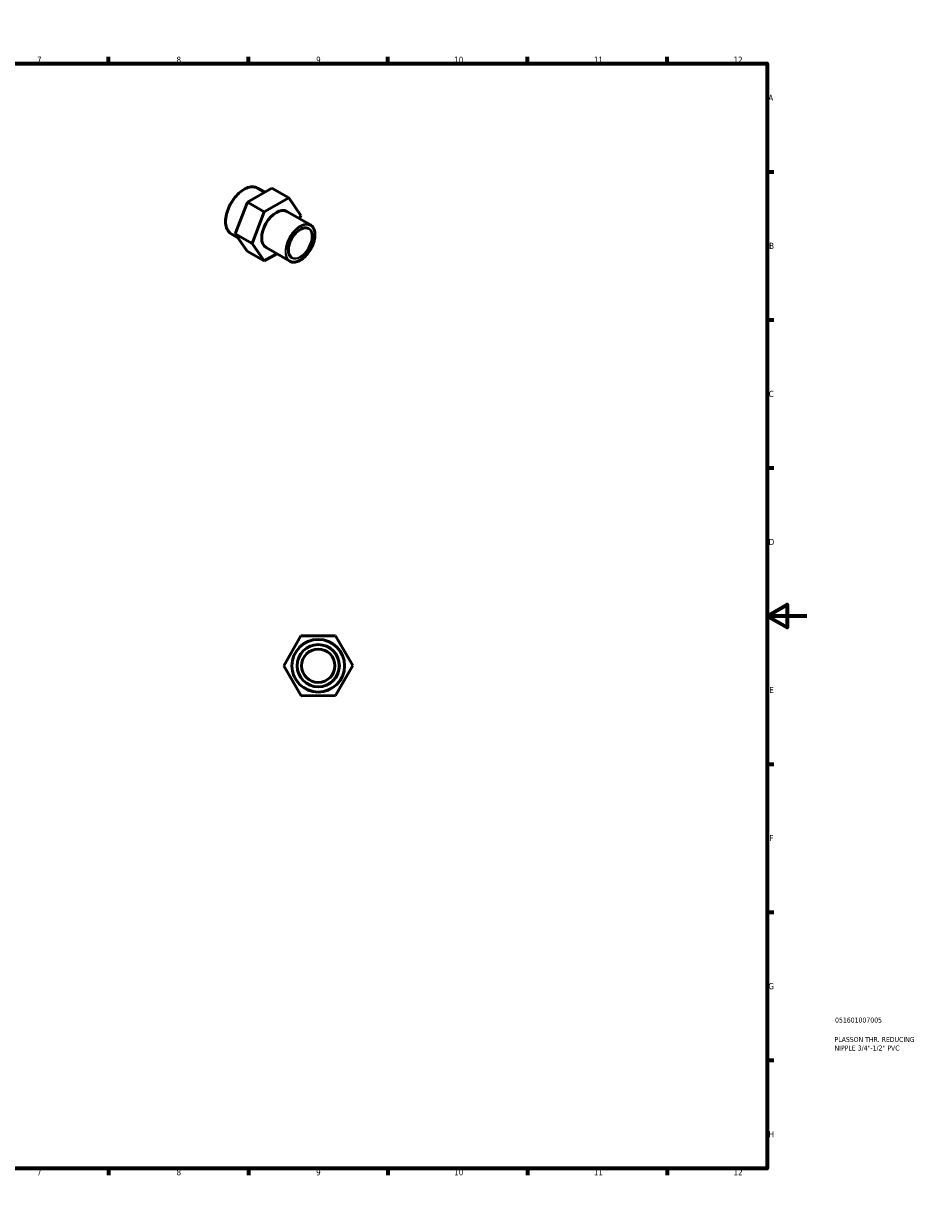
# Model space of a CAD drawing. Header units: millimetres. Extents: x 0 to 896, y 0 to 594.
# Tile 2 of 2: x 448 to 896, y 0 to 594. Entities that reach past the tile are written whole.
import ezdxf

# ---------------------------------------------------------------- set-up
doc = ezdxf.new("R2010")
doc.units = ezdxf.units.MM
for name, color, linetype, lineweight in [('Border (ANSI)', 7, 'Continuous', 70), ('Title (ISO)', 7, 'Continuous', 50), ('Visible (ANSI)', 7, 'Continuous', 50), ('Visible Narrow (ANSI)', 7, 'Continuous', 35)]:
    doc.layers.add(name, color=color, linetype=linetype, lineweight=lineweight)
doc.styles.add('Note Text (ANSI)', font='tahoma.ttf')
doc.styles.add('Note Text (ISO)', font='tahoma.ttf')

# ---------------------------------------------------------------- blocks, each defined once
blk = doc.blocks.new('Borders Default Border')
at = {"layer": 'Border (ANSI)'}
for p, q in [((70.08, 574), (70.08, 577.45)), ((140.17, 574), (140.17, 577.45)), ((210.25, 574), (210.25, 577.45)), ((280.33, 574), (280.33, 577.45)), ((350.42, 574), (350.42, 577.45)), ((490.58, 574), (490.58, 577.45)), ((560.67, 574), (560.67, 577.45)), ((630.75, 574), (630.75, 577.45)), ((700.83, 574), (700.83, 577.45)), ((770.92, 574), (770.92, 577.45)), ((20, 519.75), (16.55, 519.75)), ((821, 519.75), (824.45, 519.75)), ((20, 445.5), (16.55, 445.5)), ((821, 445.5), (824.45, 445.5)), ((20, 371.25), (16.55, 371.25)), ((821, 371.25), (824.45, 371.25)), ((20, 222.75), (16.55, 222.75)), ((821, 222.75), (824.45, 222.75)), ((20, 148.5), (16.55, 148.5)), ((821, 148.5), (824.45, 148.5)), ((20, 74.25), (16.55, 74.25)), ((821, 74.25), (824.45, 74.25)), ((70.08, 20), (70.08, 16.55)), ((140.17, 20), (140.17, 16.55)), ((210.25, 20), (210.25, 16.55)), ((280.33, 20), (280.33, 16.55)), ((350.42, 20), (350.42, 16.55)), ((490.58, 20), (490.58, 16.55)), ((560.67, 20), (560.67, 16.55)), ((630.75, 20), (630.75, 16.55)), ((700.83, 20), (700.83, 16.55)), ((770.92, 20), (770.92, 16.55))]:
    blk.add_line(p, q, dxfattribs=at)
at = {"layer": 'Border (ANSI)', "flags": 128}
for points in [[(420.5, 594), (420.5, 574), (414.73, 584), (426.27, 584), (420.5, 574)], [(20, 20), (20, 574), (821, 574), (821, 20), (20, 20)], [(0, 297), (20, 297), (10, 302.77), (10, 291.23), (20, 297)], [(841, 297), (821, 297), (831, 302.77), (831, 291.23), (821, 297)], [(420.5, 0), (420.5, 20), (414.73, 10), (426.27, 10), (420.5, 20)]]:
    blk.add_lwpolyline(points, dxfattribs=at)
at = {"layer": 'Border (ANSI)', "attachment_point": 7, "style": 'Note Text (ANSI)'}
for s, insert, char_height in [('1', (34.35, 574.4), 3.05), ('2', (104.2, 574.4), 3.05), ('3', (174.26, 574.34), 3.05), ('4', (244.23, 574.4), 3.05), ('5', (314.48, 574.34), 3.05), ('6', (384.49, 574.34), 3.05), ('7', (454.6, 574.4), 3.05), ('8', (524.63, 574.33), 3.05), ('9', (594.7, 574.34), 3.05), ('10', (663.96, 574.34), 3.048), ('11', (734.04, 574.4), 3.048), ('12', (804.13, 574.4), 3.048), ('A', (16.78, 555.35), 3.05), ('A', (821.63, 555.35), 3.05), ('B', (17.15, 481.1), 3.05), ('B', (821.99, 481.1), 3.05), ('C', (16.95, 406.8), 3.05), ('C', (821.8, 406.8), 3.05), ('D', (16.96, 332.6), 3.05), ('D', (821.81, 332.6), 3.05), ('E', (17.21, 258.35), 3.05), ('E', (822.05, 258.35), 3.05), ('F', (17.29, 184.1), 3.05), ('F', (822.14, 184.1), 3.05), ('G', (16.81, 109.79), 3.05), ('G', (821.66, 109.79), 3.05), ('H', (16.97, 35.6), 3.05), ('H', (821.81, 35.6), 3.05), ('1', (34.35, 16.55), 3.05), ('2', (104.2, 16.55), 3.05), ('3', (174.26, 16.49), 3.05), ('4', (244.23, 16.55), 3.05), ('5', (314.48, 16.49), 3.05), ('6', (384.49, 16.49), 3.05), ('7', (454.6, 16.55), 3.05), ('8', (524.63, 16.48), 3.05), ('9', (594.7, 16.49), 3.05), ('10', (663.96, 16.49), 3.048), ('11', (734.04, 16.55), 3.048), ('12', (804.13, 16.55), 3.048)]:
    blk.add_mtext(s, dxfattribs=dict(at, insert=insert, char_height=char_height))
blk = doc.blocks.new('Title Blocks ISO')
at = {"layer": 'Title (ISO)', "color": 232, "true_color": 0xca0064, "style": 'Note Text (ISO)'}
for tag, p in [('PART_NUMBER_001', (34.08, 73.14)), ('DESCRIPTION_001', (33.84, 63.4)), ('DESCRIPTION_002', (33.84, 59.12))]:
    blk.add_attdef(tag, p, '', height=2.5, dxfattribs=at)

msp = doc.modelspace()

# ---------------------------------------------------------------- linework, layer by layer
at = {"layer": 'Visible (ANSI)'}
for p, q in [((572.452, 511.493), (560.205, 504.493)), ((568.897, 509.461), (565.256, 511.558)), ((572.452, 511.493), (580.938, 506.607)), ((568.69, 499.607), (580.938, 506.607)), ((580.938, 506.607), (587.022, 497.821)), ((560.205, 504.493), (554.042, 488.708)), ((560.205, 504.493), (568.69, 499.607)), ((562.527, 483.821), (568.69, 499.607)), ((591.876, 493.064), (580.003, 499.901)), ((587.022, 497.821), (586.396, 496.219)), ((555.427, 486.706), (552.062, 488.645)), ((554.042, 488.708), (562.527, 483.821)), ((554.042, 488.708), (560.126, 479.922)), ((568.611, 475.035), (562.527, 483.821)), ((581.418, 474.905), (569.546, 481.742)), ((560.126, 479.922), (568.611, 475.035)), ((574.925, 478.644), (568.611, 475.035)), ((578.425, 271.992), (587.029, 287.024)), ((587.029, 287.024), (604.35, 287.088)), ((604.35, 287.088), (613.066, 272.121)), ((587.141, 257.024), (578.425, 271.992)), ((613.066, 272.121), (604.461, 257.089)), ((604.461, 257.089), (587.141, 257.024))]:
    msp.add_line(p, q, dxfattribs=at)
for radius in [13.22, 10.576, 8.382]:
    msp.add_circle((595.745, 272.056), radius, dxfattribs=at)
msp.add_ellipse((574.774, 490.821), major_axis=(-5.229, -9.08), ratio=0.5780931, start_param=3.1415927, end_param=6.2831853, dxfattribs=at)
for points, knots in [([(552.062, 488.645), (551.355, 489.052), (550.76, 489.65), (549.844, 491.171), (549.528, 492.101), (549.208, 494.203), (549.21, 495.38), (549.533, 497.854), (549.856, 499.15), (550.786, 501.729), (551.394, 503.012), (552.834, 505.435), (553.665, 506.576), (555.469, 508.603), (556.442, 509.488), (558.434, 510.912), (559.453, 511.451), (561.435, 512.121), (562.399, 512.253), (564.002, 512.103), (564.667, 511.897), (565.256, 511.558)], [3.9250571, 3.9250571, 3.9250571, 3.9250571, 4.2353389, 4.2353389, 4.5522244, 4.5522244, 4.8744371, 4.8744371, 5.1970321, 5.1970321, 5.519177, 5.519177, 5.8411526, 5.8411526, 6.1633525, 6.1633525, 6.4859995, 6.4859995, 6.8078744, 6.8078744, 7.0666498, 7.0666498, 7.0666498, 7.0666498]), ([(591.876, 493.064), (592.436, 492.741), (592.908, 492.268), (593.637, 491.066), (593.89, 490.331), (594.148, 488.667), (594.149, 487.734), (593.897, 485.773), (593.643, 484.745), (592.909, 482.7), (592.428, 481.683), (591.289, 479.761), (590.631, 478.857), (589.201, 477.249), (588.43, 476.547), (586.849, 475.415), (586.039, 474.987), (584.463, 474.454), (583.695, 474.349), (582.418, 474.47), (581.888, 474.634), (581.418, 474.905)], [0.7834645, 0.7834645, 0.7834645, 0.7834645, 1.091325, 1.091325, 1.4072846, 1.4072846, 1.7300349, 1.7300349, 2.0533189, 2.0533189, 2.3760359, 2.3760359, 2.6985359, 2.6985359, 3.0213176, 3.0213176, 3.3446611, 3.3446611, 3.6670027, 3.6670027, 3.9250571, 3.9250571, 3.9250571, 3.9250571]), ([(582.464, 476.72), (582.016, 476.979), (581.642, 477.368), (581.092, 478.368), (580.909, 478.968), (580.75, 480.314), (580.769, 481.057), (581.005, 482.617), (581.222, 483.435), (581.832, 485.063), (582.227, 485.874), (583.153, 487.403), (583.686, 488.122), (584.832, 489.393), (585.446, 489.946), (586.69, 490.829), (587.32, 491.16), (588.531, 491.572), (589.11, 491.653), (590.074, 491.574), (590.476, 491.452), (590.83, 491.248)], [3.9250571, 3.9250571, 3.9250571, 3.9250571, 4.2620405, 4.2620405, 4.5853648, 4.5853648, 4.9014734, 4.9014734, 5.2175091, 5.2175091, 5.534251, 5.534251, 5.8512211, 5.8512211, 6.1678211, 6.1678211, 6.4836918, 6.4836918, 6.8004616, 6.8004616, 7.0666498, 7.0666498, 7.0666498, 7.0666498])]:
    msp.add_open_spline(points, degree=3, knots=knots, dxfattribs=at)
at = {"layer": 'Visible Narrow (ANSI)'}
for radius in [13.011, 10.786]:
    msp.add_circle((595.745, 272.056), radius, dxfattribs=at)
for centre, major_axis, start_param, end_param in [((558.659, 500.101), (-6.597, -11.457), 3.1415927, 6.2831853), ((586.647, 483.984), (5.229, 9.08), 0, 3.1415927), ((586.647, 483.984), (4.183, 7.264), 3.1415927, 6.2831853)]:
    msp.add_ellipse(centre, major_axis=major_axis, ratio=0.5780931, start_param=start_param, end_param=end_param, dxfattribs=at)
for major_axis in [(-5.124, -8.898), (-4.287, -7.445)]:
    msp.add_ellipse((586.795, 483.899), major_axis=major_axis, ratio=0.5780931, dxfattribs=at)

# ---------------------------------------------------------------- block references
msp.add_blockref('Borders Default Border', (0, 0))
msp.add_blockref('Title Blocks ISO', (821, 20)).add_auto_attribs({'PART_NUMBER_001': '051601007005', 'DESCRIPTION_001': 'PLASSON THR. REDUCING', 'DESCRIPTION_002': 'NIPPLE 3/4"-1/2" PVC'})

doc.saveas('drawing.dxf')
